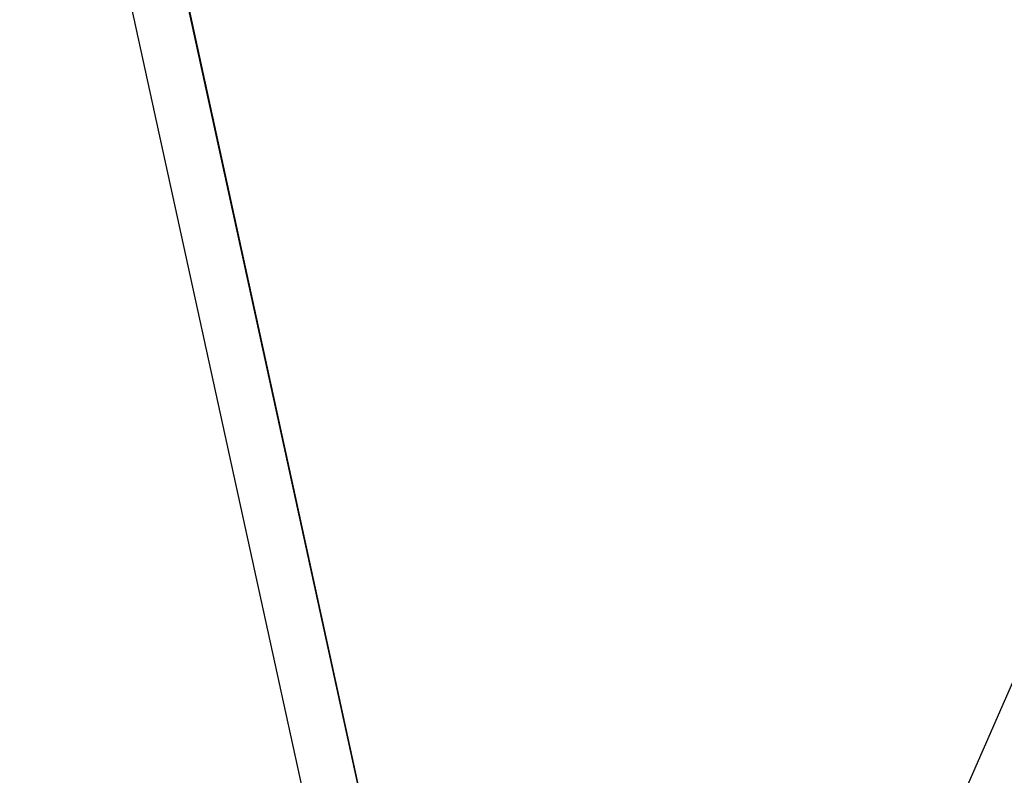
# Model space of a CAD drawing. Header units: millimetres. Extents: x 0 to 2550, y 0 to 1188.
# Tile 163 of 221: x 703 to 720, y 303 to 316. Entities that reach past the tile are written whole.
import ezdxf

# ---------------------------------------------------------------- set-up
doc = ezdxf.new("R2010")
doc.units = ezdxf.units.MM
doc.header["$LTSCALE"] = 46.255
for name, color, linetype in [('A2300202#AF0_ABL514', 7, 'CONTINUOUS'), ('A2300202#AF1_ABL582', 7, 'CONTINUOUS'), ('A2300202#AF5_ABL509', 7, 'CONTINUOUS'), ('M2300301_PBL573', 7, 'CONTINUOUS'), ('M2300301_PBL581', 7, 'CONTINUOUS'), ('M2300301_PBL583', 7, 'CONTINUOUS'), ('오른쪽_15_VBL487', 7, 'CONTINUOUS')]:
    doc.layers.add(name, color=color, linetype=linetype)

# ---------------------------------------------------------------- blocks, each defined once
blk = doc.blocks.new('M2300301_PBL581', base_point=(706.364, 310.566))
at = {"layer": 'M2300301_PBL581', "color": 7}
for p, q in [((710.408, 294.269), (703.225, 327.156)), ((709.477, 294.065), (702.302, 326.916))]:
    blk.add_line(p, q, dxfattribs=at)
blk = doc.blocks.new('A2300202#AF5_ABL509', base_point=(706.076, 310.686))
at = {"layer": 'M2300301_PBL581'}
blk.add_blockref('M2300301_PBL581', (706.364, 310.566), dxfattribs=at)
blk = doc.blocks.new('M2300301_PBL573', base_point=(722.719, 310.618))
at = {"layer": 'M2300301_PBL573', "color": 7}
blk.add_line((715.103, 294.357), (726.468, 320.399), dxfattribs=at)
blk = doc.blocks.new('A2300202#AF0_ABL514', base_point=(722.71, 310.618))
at = {"layer": 'M2300301_PBL573'}
blk.add_blockref('M2300301_PBL573', (722.719, 310.618), dxfattribs=at)
blk = doc.blocks.new('M2300301_PBL583', base_point=(707.154, 309.198))
at = {"layer": 'M2300301_PBL583', "color": 7}
blk.add_line((710.397, 294.321), (703.911, 324.075), dxfattribs=at)
blk = doc.blocks.new('A2300202#AF1_ABL582', base_point=(707.465, 308.19))
at = {"layer": 'M2300301_PBL583'}
blk.add_blockref('M2300301_PBL583', (707.154, 309.198), dxfattribs=at)
blk = doc.blocks.new('오른쪽_15_VBL487', base_point=(708.719, 301.639))
at = {"layer": 'A2300202#AF0_ABL514'}
blk.add_blockref('A2300202#AF0_ABL514', (722.71, 310.618), dxfattribs=at)
at = {"layer": 'A2300202#AF1_ABL582'}
blk.add_blockref('A2300202#AF1_ABL582', (707.465, 308.19), dxfattribs=at)
at = {"layer": 'A2300202#AF5_ABL509'}
blk.add_blockref('A2300202#AF5_ABL509', (706.076, 310.686), dxfattribs=at)

msp = doc.modelspace()

# ---------------------------------------------------------------- block references
at = {"layer": '오른쪽_15_VBL487'}
msp.add_blockref('오른쪽_15_VBL487', (708.7193, 301.6387), dxfattribs=at)

doc.saveas('drawing.dxf')
